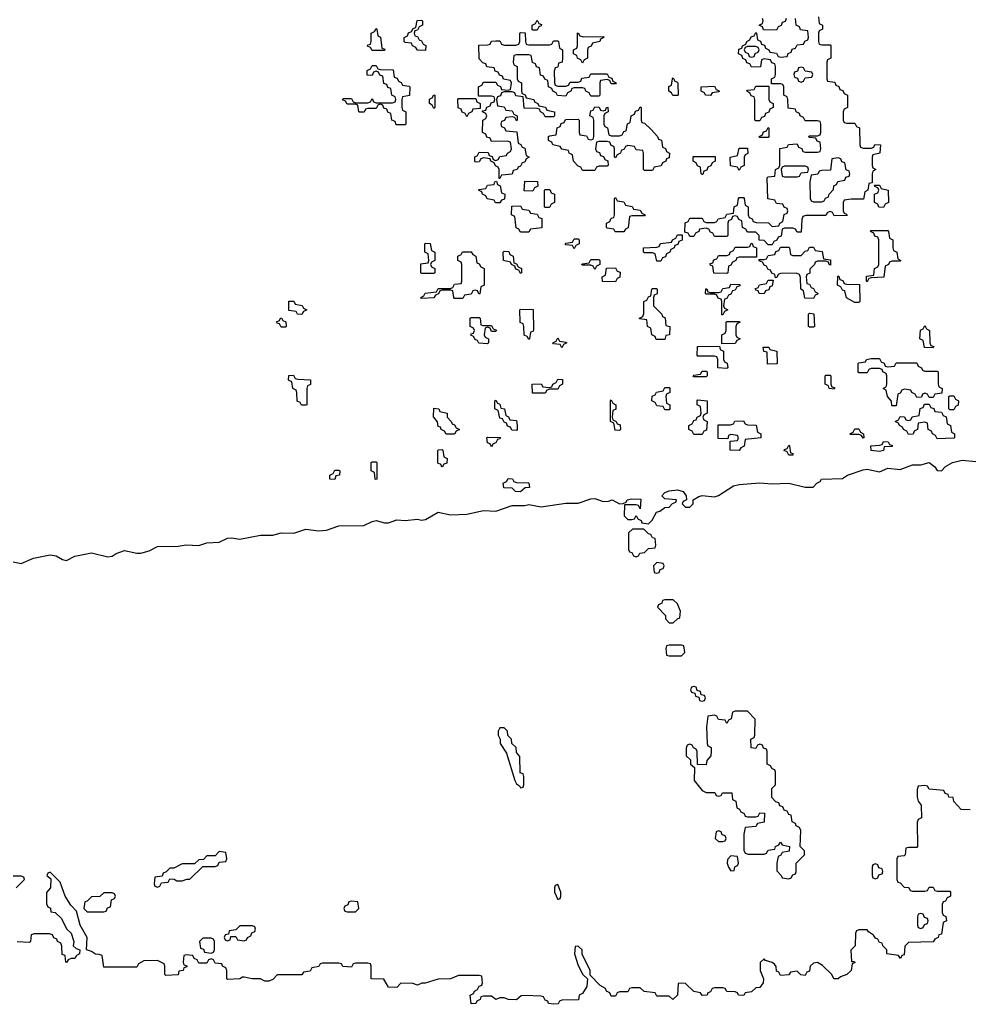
# Model space of a CAD drawing. Header units: inches. Extents: x 2710028 to 2964570, y 496606 to 722708.
# Tile 124 of 228: x 2831182 to 2835790, y 673226 to 677996. Entities that reach past the tile are written whole.
import ezdxf

# ---------------------------------------------------------------- set-up
doc = ezdxf.new("R2010")
doc.units = ezdxf.units.IN
doc.header["$MEASUREMENT"] = 0
doc.layers.add('C8637', color=7, linetype='Continuous')

msp = doc.modelspace()

# ---------------------------------------------------------------- linework, layer by layer
at = {"layer": 'C8637', "color": 6}
for points in [[(2835054, 678010), (2835058, 677978), (2835074, 677970), (2835074, 677950), (2835058, 677942), (2835054, 677930), (2835054, 677890), (2835058, 677878), (2835070, 677874), (2835110, 677874), (2835114, 677870), (2835114, 677810), (2835098, 677802), (2835094, 677790), (2835094, 677710), (2835098, 677698), (2835132.7, 677692.7), (2835138, 677678), (2835152.7, 677672.7), (2835158, 677658), (2835172.7, 677652.7), (2835178, 677638), (2835194, 677630), (2835194, 677570), (2835178, 677562), (2835174, 677550), (2835174, 677510), (2835178, 677498), (2835190, 677494), (2835230, 677494), (2835238, 677478), (2835252.7, 677472.7), (2835254, 677390), (2835258, 677378), (2835270, 677374), (2835310, 677374), (2835322, 677378), (2835328, 677392), (2835354, 677390), (2835352, 677350), (2835318, 677342), (2835314, 677330), (2835314, 677290), (2835318, 677278), (2835332, 677270), (2835318, 677262), (2835314, 677250), (2835314, 677206), (2835298, 677202), (2835294, 677170), (2835278, 677162), (2835272.7, 677127.3), (2835212.7, 677127.3), (2835178, 677122), (2835174, 677110), (2835174, 677070), (2835178, 677058), (2835190, 677054), (2835192.7, 677047.3), (2835130, 677046), (2835122, 677062), (2835110, 677066), (2835098, 677062), (2835090, 677048), (2834992.7, 677047.3), (2834978, 677042), (2834972.7, 677027.3), (2834970, 676966), (2834950, 676966), (2834942, 676982), (2834930, 676986), (2834890, 676986), (2834878, 676982), (2834872.7, 676947.3), (2834858, 676942), (2834852.7, 676927.3), (2834838, 676922), (2834830, 676906), (2834810, 676906), (2834790, 676926), (2834767.3, 676927.3), (2834766, 676950), (2834750, 676966), (2834710, 676966), (2834702, 676982), (2834686, 676990), (2834682, 677022), (2834667.3, 677027.3), (2834662, 677042), (2834650, 677046), (2834638, 677042), (2834632.7, 677027.3), (2834618, 677022), (2834614, 677010), (2834614, 676950), (2834610, 676946), (2834550, 676946), (2834542, 676962), (2834530, 676966), (2834522, 676982), (2834510, 676986), (2834478, 676982), (2834474, 676970), (2834458, 676962), (2834450, 676946), (2834430, 676946), (2834422, 676962), (2834406, 676966), (2834408.4, 677011.6), (2834422, 677018), (2834430, 677034), (2834490, 677034), (2834498, 677018), (2834510, 677014), (2834550, 677014), (2834562, 677018), (2834568.4, 677031.6), (2834602, 677038), (2834610, 677054), (2834642, 677058), (2834646, 677090), (2834662, 677098), (2834666, 677130), (2834670, 677134), (2834690, 677134), (2834694, 677130), (2834698, 677098), (2834714, 677090), (2834714, 677050), (2834718, 677038), (2834732, 677032), (2834738, 677018), (2834752.7, 677012.7), (2834811.6, 677011.6), (2834830, 676994), (2834862, 676998), (2834866, 677010), (2834882, 677018), (2834887.3, 677052.7), (2834902, 677058), (2834906, 677070), (2834902, 677082), (2834887.3, 677087.3), (2834882, 677102), (2834850, 677106), (2834842, 677122), (2834808.4, 677128.4), (2834806, 677230), (2834810, 677234), (2834842, 677238), (2834846, 677270), (2834862, 677278), (2834866, 677290), (2834867.3, 677372.7), (2834902, 677378), (2834908.4, 677391.6), (2834950, 677394), (2834958, 677378), (2834972.7, 677372.7), (2834978, 677358), (2834990, 677354), (2835050, 677354), (2835062, 677358), (2835066, 677370), (2835062, 677402), (2835047.3, 677407.3), (2835042, 677422), (2835010, 677426), (2835006, 677430), (2835010, 677434), (2835050, 677434), (2835062, 677438), (2835066, 677450), (2835066, 677490), (2835062, 677502), (2835050, 677506), (2834990, 677506), (2834982, 677522), (2834966, 677530), (2834962, 677542), (2834946, 677550), (2834942, 677562), (2834907.3, 677567.3), (2834906, 677610), (2834902, 677622), (2834886, 677630), (2834886, 677670), (2834882, 677682), (2834870, 677686), (2834826, 677686), (2834826, 677710), (2834842, 677718), (2834846, 677730), (2834846, 677770), (2834842, 677782), (2834827.3, 677787.3), (2834822, 677802), (2834790, 677806), (2834778, 677802), (2834772.7, 677767.3), (2834730, 677766), (2834722, 677782), (2834707.3, 677787.3), (2834702, 677802), (2834687.3, 677807.3), (2834682, 677822), (2834666, 677830), (2834667.3, 677852.7), (2834682, 677858), (2834686, 677870), (2834702, 677878), (2834706, 677890), (2834722, 677898), (2834727.3, 677912.7), (2834742, 677918), (2834750, 677934), (2834754, 677930), (2834758, 677898), (2834772.7, 677892.7), (2834778, 677878), (2834792, 677872), (2834798, 677858), (2834814, 677850), (2834818, 677838), (2834850, 677834), (2834858, 677818), (2834870, 677814), (2834902, 677818), (2834907.3, 677832.7), (2834922, 677838), (2834927.3, 677852.7), (2834942, 677858), (2834950, 677874), (2834982, 677878), (2834987.3, 677892.7), (2835002, 677898), (2835006, 677910), (2835002, 677942), (2834967.3, 677947.3), (2834962, 677962), (2834946, 677970), (2834942, 678002)], [(2834898, 678002), (2834892.7, 677987.3), (2834878, 677982), (2834872.7, 677967.3), (2834858, 677962), (2834850, 677946), (2834787.3, 677947.3), (2834782, 677962), (2834766, 677970), (2834782, 677978), (2834786, 677990), (2834782, 678002)], [(2831150, 675370.3), (2831190, 675361.5), (2831250, 675387.2), (2831330, 675403.1), (2831358.9, 675398.9), (2831390, 675380.3), (2831410, 675375.8), (2831450, 675397.1), (2831530, 675413), (2831610, 675393.4), (2831630, 675397.6), (2831650, 675410.3), (2831690, 675424.9), (2831750, 675411.6), (2831770, 675411.6), (2831810, 675423.1), (2831850, 675443.7), (2831950, 675445.7), (2831990, 675451.7), (2832050, 675448.9), (2832090, 675462.3), (2832150, 675465.3), (2832190, 675484.2), (2832210, 675486), (2832250, 675478.9), (2832350, 675498), (2832410, 675498.5), (2832450, 675510.3), (2832510.9, 675509.1), (2832570, 675527.6), (2832630, 675519.6), (2832670, 675523.6), (2832730, 675543.2), (2832850, 675546.3), (2832890, 675565.2), (2832910, 675569.1), (2832950, 675558.3), (2832970, 675558.3), (2833010, 675573.7), (2833050, 675570.3), (2833110, 675577), (2833130, 675572.2), (2833150, 675574), (2833210, 675610.4), (2833270, 675597.6), (2833350, 675600.9), (2833430, 675618.7), (2833490, 675615.3), (2833570, 675642.4), (2833630, 675642), (2833650, 675647), (2833710, 675636), (2833830, 675654), (2833890, 675654), (2833950, 675674.6), (2833970, 675676), (2834010, 675662), (2834036.5, 675663.5), (2834054, 675670), (2834090, 675651.3), (2834108, 675652), (2834122, 675658), (2834126, 675670), (2834150, 675674.8), (2834192.7, 675672.7), (2834190, 675626), (2834182, 675642), (2834170, 675646), (2834114, 675646), (2834112.7, 675592.7), (2834130, 675574), (2834150, 675574), (2834162, 675578), (2834170, 675594), (2834178, 675578), (2834194, 675570), (2834198, 675558), (2834230, 675554), (2834248.4, 675571.6), (2834269.5, 675610.5), (2834285.2, 675614.8), (2834310, 675632), (2834330, 675634), (2834347.3, 675652.7), (2834362, 675658), (2834366, 675670), (2834310, 675674), (2834294, 675690), (2834310, 675706), (2834330, 675713.4), (2834370, 675718), (2834398.8, 675710), (2834412, 675690), (2834414, 675670), (2834398, 675662), (2834394, 675650), (2834410, 675634), (2834430, 675634), (2834446, 675650), (2834446, 675670), (2834474.6, 675685.4), (2834490, 675691), (2834550, 675684.7), (2834569.2, 675690.8), (2834642.9, 675737.1), (2834670, 675743.7), (2834770, 675752.2), (2834827.3, 675747.3), (2834910, 675750.4), (2834990, 675730.8), (2835028.4, 675731.6), (2835046, 675750), (2835062, 675758), (2835068.7, 675770), (2835170, 675774), (2835194, 675790), (2835270, 675815.3), (2835290, 675818.7), (2835350, 675806), (2835390, 675823), (2835450, 675817.1), (2835510, 675839.3), (2835550, 675839.1), (2835590, 675850.4), (2835618.8, 675830), (2835630, 675811.3), (2835650, 675810.8), (2835670, 675830.7), (2835704, 675850), (2835750, 675862), (2835816.3, 675856.3)], [(2835790, 674168), (2835746, 674170), (2835710, 674208), (2835707.3, 674227.3), (2835686, 674230), (2835682, 674242), (2835667.3, 674247.3), (2835662, 674262), (2835590, 674268), (2835582, 674282), (2835570, 674286), (2835538, 674282), (2835532.7, 674267.3), (2835532, 674230), (2835538, 674210), (2835551.3, 674190), (2835554, 674130), (2835538, 674122), (2835532.7, 674107.3), (2835534, 673990), (2835530, 673986), (2835490, 673986), (2835478, 673982), (2835474, 673950), (2835470, 673946), (2835438, 673942), (2835434, 673930), (2835434, 673830), (2835438, 673818), (2835450, 673814), (2835470, 673794), (2835491.6, 673791.6), (2835498, 673778), (2835510, 673774), (2835570, 673774), (2835582, 673778), (2835590, 673794), (2835610, 673794), (2835618, 673778), (2835630, 673774), (2835690, 673774), (2835694, 673770), (2835694, 673750), (2835678, 673742), (2835670, 673726), (2835658, 673722), (2835654, 673710), (2835654, 673670), (2835658, 673658), (2835671.3, 673651.3), (2835674, 673630), (2835658, 673622), (2835650, 673566), (2835638, 673562), (2835634, 673550), (2835618, 673542), (2835610, 673528), (2835490, 673526), (2835472, 673508), (2835470, 673466), (2835458, 673462), (2835451.3, 673448.7), (2835442, 673462), (2835386, 673470), (2835386, 673490), (2835366, 673510), (2835362, 673522), (2835350, 673526), (2835342, 673542), (2835330, 673546), (2835320.4, 673560.4), (2835296.4, 673576.4), (2835290, 673586), (2835250, 673586), (2835238, 673582), (2835234, 673570), (2835231.3, 673510), (2835211.6, 673488.4), (2835214, 673434), (2835226, 673434), (2835231.6, 673428.4), (2835218, 673422), (2835212, 673390), (2835192, 673370), (2835161, 673359), (2835150, 673349), (2835129, 673349), (2835118, 673370), (2835074, 673414), (2835050, 673428), (2835030, 673426), (2835014, 673410), (2835010, 673386), (2834998, 673382), (2834990, 673366), (2834968.4, 673368.4), (2834950, 673386), (2834918, 673382), (2834910, 673368), (2834870, 673366), (2834862, 673382), (2834850, 673386), (2834848.7, 673408.7), (2834840.4, 673420.4), (2834829, 673429), (2834798, 673438), (2834790, 673446), (2834771.6, 673428.4), (2834770.9, 673409.1), (2834770.8, 673390), (2834786.8, 673350), (2834786, 673330), (2834770, 673308), (2834750, 673306), (2834730, 673286), (2834698, 673282), (2834691.6, 673268.4), (2834666, 673270), (2834662, 673282), (2834650, 673286), (2834610, 673288), (2834602, 673302), (2834590, 673306), (2834550, 673306), (2834538, 673302), (2834530, 673286), (2834518, 673282), (2834514, 673270), (2834490, 673268), (2834482, 673282), (2834450, 673288), (2834410, 673326), (2834390, 673328), (2834374, 673326), (2834371.3, 673270), (2834348.7, 673248.7), (2834330, 673266), (2834270, 673266), (2834262, 673282), (2834208.4, 673288.4), (2834190, 673306), (2834150, 673306), (2834138, 673302), (2834130, 673286), (2834090, 673286), (2834078, 673282), (2834070, 673266), (2834050, 673266), (2834042, 673282), (2834026, 673290), (2834022, 673302), (2833996.4, 673316.4), (2833947.3, 673367.3), (2833948, 673390), (2833908.4, 673468.4), (2833908, 673490), (2833890, 673508), (2833874, 673506), (2833872, 673470), (2833890, 673414), (2833912, 673370), (2833934, 673350), (2833931.6, 673311.6), (2833910, 673278), (2833894, 673270), (2833891.6, 673248.4), (2833810, 673246), (2833798, 673242), (2833791.6, 673228.4), (2833770, 673226), (2833746, 673230), (2833742, 673242), (2833730, 673246), (2833722, 673262), (2833710, 673266), (2833630, 673268), (2833612.7, 673267.3), (2833590, 673248), (2833551.3, 673248.7), (2833530, 673258), (2833510, 673258), (2833490, 673248.7), (2833470, 673266), (2833430, 673266), (2833418, 673262), (2833414, 673250), (2833398, 673242), (2833394, 673230), (2833370, 673228.7), (2833366, 673270), (2833382, 673278), (2833386, 673290), (2833402, 673298), (2833410, 673314), (2833422, 673318), (2833426, 673330), (2833422, 673362), (2833410, 673366), (2833310, 673366), (2833271.1, 673348.9), (2833210, 673348), (2833148, 673328), (2833132, 673328), (2833110, 673318), (2833087.3, 673327.3), (2833030, 673328), (2833010, 673308), (2832970, 673308.7), (2832947.3, 673347.3), (2832886, 673350), (2832886, 673410), (2832882, 673422), (2832870, 673426), (2832810, 673426), (2832798, 673422), (2832790, 673406), (2832748.4, 673408.4), (2832742, 673422), (2832730, 673426), (2832650, 673426), (2832638, 673422), (2832631.6, 673408.4), (2832598, 673402), (2832590, 673386), (2832558, 673382), (2832550, 673368), (2832430, 673368), (2832410, 673346), (2832390, 673338), (2832370, 673338), (2832348.9, 673348.9), (2832309.3, 673349.3), (2832270, 673358), (2832262, 673358), (2832250, 673349), (2832190, 673346), (2832186, 673350), (2832186, 673390), (2832182, 673402), (2832166, 673410), (2832162, 673422), (2832130, 673426), (2832122, 673442), (2832110, 673446), (2832098, 673442), (2832090, 673426), (2832050, 673426), (2832042, 673442), (2832027.3, 673447.3), (2832022, 673462), (2831990, 673466), (2831978, 673462), (2831974, 673430), (2831978, 673418), (2831992.7, 673412.7), (2831992, 673408), (2831978, 673402), (2831974, 673390), (2831954, 673386), (2831950, 673368), (2831890, 673366), (2831886, 673370), (2831886, 673410), (2831882, 673422), (2831850, 673438), (2831783.6, 673436.4), (2831758, 673422), (2831750, 673406), (2831590, 673406), (2831582, 673462), (2831568, 673468), (2831550, 673468.7), (2831530, 673482), (2831506, 673490), (2831509, 673550), (2831475.3, 673610), (2831458, 673678), (2831430, 673706), (2831402, 673750), (2831378, 673818), (2831330, 673866), (2831318, 673862), (2831314, 673850), (2831334, 673834), (2831332, 673790), (2831312.7, 673767.3), (2831312.7, 673712.7), (2831318, 673698), (2831331.6, 673691.6), (2831334, 673674), (2831354, 673670), (2831383.6, 673643.6), (2831411.3, 673590), (2831432, 673570), (2831444.7, 673530), (2831442, 673510), (2831456, 673496), (2831474, 673490), (2831472, 673470), (2831458, 673462), (2831450, 673448.7), (2831432, 673448), (2831418, 673442), (2831410, 673428), (2831406, 673430), (2831402, 673462), (2831388, 673468), (2831387.3, 673507.3), (2831382, 673522), (2831366, 673530), (2831362, 673542), (2831348, 673548), (2831342, 673562), (2831327.3, 673567.3), (2831252.7, 673567.3), (2831238, 673562), (2831234, 673530), (2831230, 673526), (2831170, 673528)], [(2831166, 673790), (2831206, 673830), (2831202, 673842), (2831190, 673846), (2831150, 673846)]]:
    msp.add_lwpolyline(points, dxfattribs=at)
for points in [[(2833150, 677846), (2833110, 677848), (2833102, 677862), (2833086, 677870), (2833082, 677882), (2833050, 677886), (2833046, 677890), (2833046, 677910), (2833062, 677918), (2833067.3, 677932.7), (2833082, 677938), (2833090, 677954), (2833102, 677958), (2833108.4, 677991.6), (2833130, 677994), (2833134, 677990), (2833134, 677970), (2833118, 677962), (2833110, 677946), (2833098, 677942), (2833094, 677930), (2833098, 677918), (2833110, 677914), (2833118, 677898), (2833130, 677894), (2833138, 677878), (2833151.6, 677871.6)], [(2833670, 677946), (2833666, 677950), (2833666, 677970), (2833682, 677978), (2833690, 677994), (2833698, 677978), (2833712, 677972), (2833710, 677966), (2833698, 677962), (2833690, 677946)], [(2832890, 677846), (2832882, 677862), (2832868.4, 677868.4), (2832870, 677874), (2832882, 677878), (2832886, 677890), (2832886, 677930), (2832902, 677938), (2832910, 677954), (2832914, 677950), (2832918, 677918), (2832931.6, 677911.6), (2832938, 677858), (2832952.7, 677852.7), (2832950, 677846)], [(2833650, 677874), (2833750, 677874), (2833762, 677878), (2833770, 677894), (2833790, 677894), (2833794, 677890), (2833798, 677858), (2833814, 677850), (2833814, 677810), (2833812, 677790), (2833794, 677786), (2833790, 677766), (2833778, 677762), (2833772.7, 677747.3), (2833774, 677690), (2833778, 677678), (2833790, 677674), (2833830, 677674), (2833842, 677678), (2833850, 677694), (2833890, 677694), (2833902, 677698), (2833907.3, 677712.7), (2833942, 677718), (2833950, 677734), (2834030, 677734), (2834038, 677718), (2834052.7, 677712.7), (2834058, 677698), (2834074, 677690), (2834070, 677686), (2834050, 677686), (2834042, 677702), (2834030, 677706), (2833998, 677702), (2833994, 677690), (2833994, 677630), (2833990, 677626), (2833950, 677626), (2833942, 677642), (2833926, 677650), (2833922, 677662), (2833910, 677666), (2833870, 677666), (2833858, 677662), (2833854, 677650), (2833838, 677642), (2833830, 677626), (2833788.4, 677628.4), (2833782, 677642), (2833766, 677650), (2833762, 677662), (2833746, 677670), (2833742, 677702), (2833727.3, 677707.3), (2833722, 677722), (2833707.3, 677727.3), (2833702, 677762), (2833687.3, 677767.3), (2833682, 677782), (2833668.4, 677788.4), (2833662, 677822), (2833650, 677826), (2833590, 677826), (2833578, 677822), (2833574, 677790), (2833578, 677778), (2833594, 677770), (2833594, 677710), (2833598, 677698), (2833614, 677690), (2833614, 677650), (2833618, 677638), (2833632.7, 677632.7), (2833638, 677618), (2833674, 677610), (2833678, 677598), (2833694, 677590), (2833698, 677578), (2833731.6, 677571.6), (2833738, 677558), (2833774, 677550), (2833774, 677530), (2833770, 677526), (2833730, 677526), (2833722, 677542), (2833706, 677550), (2833702, 677562), (2833690, 677566), (2833627.3, 677567.3), (2833622, 677622), (2833587.3, 677627.3), (2833582, 677642), (2833570, 677646), (2833530, 677646), (2833518, 677642), (2833512.7, 677627.3), (2833498, 677622), (2833494, 677610), (2833498, 677578), (2833530, 677574), (2833538, 677558), (2833570, 677554), (2833578, 677538), (2833594, 677530), (2833594, 677510), (2833590, 677506), (2833582, 677522), (2833570, 677526), (2833538, 677522), (2833532.7, 677507.3), (2833518, 677502), (2833514, 677490), (2833518, 677478), (2833532.7, 677472.7), (2833538, 677458), (2833592.7, 677452.7), (2833598, 677398), (2833612, 677392), (2833618, 677378), (2833630, 677374), (2833638, 677338), (2833652, 677330), (2833638, 677322), (2833630, 677306), (2833618, 677302), (2833610, 677286), (2833598, 677282), (2833594, 677270), (2833574, 677266), (2833570, 677248), (2833518, 677242), (2833510, 677226), (2833506, 677226), (2833506, 677270), (2833502, 677282), (2833488, 677288), (2833482, 677302), (2833466, 677310), (2833462, 677322), (2833430, 677326), (2833418, 677322), (2833410, 677308), (2833390, 677306), (2833388, 677310), (2833388.7, 677331.3), (2833402, 677338), (2833410, 677354), (2833452.7, 677352.7), (2833458, 677338), (2833472.7, 677332.7), (2833478, 677318), (2833490, 677314), (2833502, 677318), (2833510, 677334), (2833542, 677338), (2833546, 677350), (2833562, 677358), (2833566, 677370), (2833562, 677402), (2833547.3, 677407.3), (2833470, 677406), (2833462, 677422), (2833447.3, 677427.3), (2833442, 677442), (2833426, 677450), (2833428, 677510), (2833442, 677518), (2833446, 677530), (2833442, 677542), (2833426, 677550), (2833426, 677554), (2833442, 677558), (2833447.3, 677572.7), (2833462, 677578), (2833467.3, 677592.7), (2833482, 677598), (2833486, 677610), (2833482, 677622), (2833470, 677626), (2833406, 677626), (2833406, 677670), (2833422, 677678), (2833430, 677694), (2833490, 677694), (2833498, 677678), (2833512.7, 677672.7), (2833518, 677658), (2833550, 677654), (2833562, 677658), (2833566, 677690), (2833562, 677702), (2833527.3, 677707.3), (2833522, 677722), (2833507.3, 677727.3), (2833502, 677742), (2833487.3, 677747.3), (2833482, 677762), (2833447.3, 677767.3), (2833442, 677782), (2833427.3, 677787.3), (2833410, 677806), (2833407.3, 677872.7), (2833450, 677874), (2833462, 677878), (2833468.4, 677891.6), (2833490, 677894), (2833510, 677894), (2833518, 677878), (2833532.7, 677872.7), (2833587.3, 677872.7), (2833602, 677878), (2833606, 677890), (2833606, 677930), (2833610, 677934), (2833632.7, 677932.7), (2833634, 677890), (2833638, 677878)], [(2833912.7, 677912.7), (2834010, 677914), (2834014, 677910), (2833998, 677902), (2833994, 677890), (2833958, 677882), (2833952, 677868), (2833938, 677862), (2833934, 677850), (2833934, 677810), (2833918, 677802), (2833910, 677786), (2833902, 677802), (2833886, 677810), (2833882, 677822), (2833866, 677830), (2833866, 677850), (2833882, 677858), (2833886, 677870), (2833886, 677930), (2833890, 677932), (2833898, 677918)], [(2834750, 677866), (2834710, 677866), (2834698, 677862), (2834694, 677850), (2834698, 677838), (2834712.7, 677832.7), (2834718, 677818), (2834730, 677814), (2834742, 677818), (2834747.3, 677832.7), (2834762, 677838), (2834766, 677850), (2834762, 677862)], [(2833050, 677486), (2833007.3, 677487.3), (2833002, 677502), (2832986, 677510), (2832982, 677542), (2832967.3, 677547.3), (2832962, 677562), (2832947.3, 677567.3), (2832942, 677582), (2832930, 677586), (2832918, 677582), (2832910, 677566), (2832870, 677566), (2832858, 677562), (2832851.6, 677548.4), (2832830, 677548), (2832826, 677550), (2832822, 677582), (2832810, 677586), (2832770, 677586), (2832762, 677602), (2832747.3, 677607.3), (2832750, 677614), (2832790, 677614), (2832798, 677598), (2832810, 677594), (2832870, 677594), (2832882, 677598), (2832890, 677614), (2832898, 677598), (2832910, 677594), (2832990, 677594), (2833002, 677598), (2833006, 677610), (2833002, 677622), (2832986, 677630), (2832982, 677662), (2832967.3, 677667.3), (2832962, 677682), (2832947.3, 677687.3), (2832942, 677722), (2832927.3, 677727.3), (2832922, 677742), (2832910, 677746), (2832898, 677742), (2832890, 677726), (2832867.3, 677727.3), (2832866, 677750), (2832882, 677758), (2832890, 677774), (2832910, 677774), (2832918, 677758), (2832930, 677754), (2832992.7, 677752.7), (2832998, 677718), (2833012.7, 677712.7), (2833018, 677698), (2833032, 677692), (2833038, 677678), (2833070, 677674), (2833074, 677670), (2833071.6, 677628.4), (2833038, 677622), (2833034, 677610), (2833034, 677570), (2833038, 677558), (2833054, 677550), (2833054, 677490)], [(2834970, 677766), (2834958, 677762), (2834952.7, 677747.3), (2834938, 677742), (2834934, 677730), (2834938, 677718), (2834952.7, 677712.7), (2834958, 677698), (2834970, 677694), (2834982, 677698), (2834990, 677714), (2835022, 677718), (2835026, 677730), (2835022, 677742), (2834990, 677746), (2834982, 677762)], [(2834370, 677628), (2834348.4, 677628.4), (2834342, 677642), (2834328, 677650), (2834328.4, 677671.6), (2834342, 677678), (2834346, 677710), (2834350, 677714), (2834358, 677698), (2834370, 677694), (2834372.7, 677687.3), (2834374, 677630)], [(2834530, 677628), (2834506, 677630), (2834502, 677642), (2834486, 677650), (2834486, 677670), (2834550, 677674), (2834558, 677658), (2834574, 677650), (2834570, 677646), (2834538, 677642)], [(2834750, 677506), (2834746, 677510), (2834746, 677610), (2834742, 677622), (2834727.3, 677627.3), (2834722, 677642), (2834706, 677650), (2834710, 677654), (2834742, 677658), (2834750, 677674), (2834814, 677674), (2834814, 677610), (2834818, 677598), (2834834, 677590), (2834834, 677570), (2834818, 677562), (2834812.7, 677547.3), (2834798, 677542), (2834792.7, 677527.3), (2834778, 677522), (2834770, 677506)], [(2833190, 677566), (2833182, 677582), (2833168, 677590), (2833168.4, 677611.6), (2833182, 677618), (2833190, 677632), (2833194, 677630), (2833194, 677570)], [(2833350, 677526), (2833342, 677542), (2833327.3, 677547.3), (2833322, 677562), (2833308.4, 677568.4), (2833306, 677610), (2833310, 677614), (2833394, 677614), (2833398, 677598), (2833414, 677590), (2833414, 677566), (2833378, 677562), (2833374, 677550), (2833358, 677542)], [(2834210, 677266), (2834206, 677270), (2834206, 677350), (2834202, 677362), (2834170, 677366), (2834162, 677382), (2834130, 677386), (2834118, 677382), (2834112, 677368), (2834098, 677362), (2834094, 677350), (2834078, 677342), (2834070, 677326), (2834066, 677330), (2834066, 677370), (2834062, 677382), (2834050, 677386), (2834042, 677402), (2834030, 677406), (2833990, 677406), (2833978, 677402), (2833974, 677370), (2833978, 677358), (2833992, 677352), (2833998, 677338), (2834012.7, 677332.7), (2834018, 677318), (2834032.7, 677312.7), (2834034, 677290), (2834030, 677286), (2833990, 677286), (2833978, 677282), (2833970, 677266), (2833910, 677266), (2833902, 677282), (2833890, 677286), (2833866, 677310), (2833862, 677342), (2833846, 677350), (2833842, 677362), (2833810, 677368), (2833802, 677382), (2833766, 677390), (2833762, 677402), (2833746, 677410), (2833746, 677430), (2833750, 677434), (2833782, 677438), (2833787.3, 677472.7), (2833802, 677478), (2833807.3, 677492.7), (2833822, 677498), (2833827.3, 677512.7), (2833890, 677514), (2833894, 677510), (2833894, 677450), (2833898, 677438), (2833930, 677434), (2833938, 677418), (2833950, 677414), (2833962, 677418), (2833966, 677430), (2833966, 677510), (2833962, 677522), (2833946, 677530), (2833950, 677554), (2833962, 677558), (2833970, 677574), (2833991.6, 677571.6), (2833998, 677558), (2834010, 677554), (2834022, 677558), (2834026, 677570), (2834032.7, 677572.7), (2834034, 677550), (2834018, 677542), (2834014, 677530), (2834014, 677490), (2834018, 677478), (2834031.6, 677471.6), (2834038, 677438), (2834050, 677434), (2834090, 677434), (2834102, 677438), (2834110, 677454), (2834122, 677458), (2834128.4, 677491.6), (2834142, 677498), (2834146, 677530), (2834162, 677538), (2834167.3, 677552.7), (2834182, 677558), (2834190, 677574), (2834194, 677570), (2834194, 677510), (2834198, 677498), (2834210, 677494), (2834243.6, 677463.6), (2834274, 677430), (2834278, 677418), (2834292.7, 677412.7), (2834298, 677378), (2834312.7, 677372.7), (2834318, 677358), (2834332, 677350), (2834330, 677326), (2834318, 677322), (2834314, 677310), (2834298, 677302), (2834291.6, 677288.4), (2834258, 677282), (2834250, 677266)], [(2834770, 677426), (2834766, 677430), (2834782, 677438), (2834787.3, 677452.7), (2834802, 677458), (2834810, 677474), (2834814, 677470), (2834814, 677430), (2834810, 677426)], [(2834670, 677266), (2834662, 677282), (2834627.3, 677287.3), (2834626, 677330), (2834662, 677338), (2834670, 677374), (2834710, 677374), (2834711.6, 677348.4), (2834698, 677342), (2834694, 677330), (2834694, 677290), (2834678, 677282)], [(2834490, 677246), (2834486, 677250), (2834482, 677282), (2834467.3, 677287.3), (2834462, 677302), (2834446, 677310), (2834447.3, 677332.7), (2834552.7, 677332.7), (2834554, 677310), (2834538, 677302), (2834532.7, 677287.3), (2834518, 677282), (2834512.7, 677267.3), (2834498, 677262), (2834494, 677246)], [(2835150, 677326), (2835118, 677322), (2835112.7, 677267.3), (2835070, 677266), (2835058, 677262), (2835051.6, 677248.4), (2835018, 677242), (2835012, 677210), (2835014, 677130), (2835018, 677118), (2835030, 677114), (2835070, 677114), (2835082, 677118), (2835088, 677132), (2835102, 677138), (2835106, 677150), (2835127.3, 677172.7), (2835128.4, 677191.6), (2835142, 677198), (2835147.3, 677212.7), (2835182, 677218), (2835187.3, 677232.7), (2835202, 677238), (2835206, 677250), (2835202, 677262), (2835188, 677268), (2835182, 677302), (2835168, 677308), (2835162, 677322)], [(2834990, 677286), (2834890, 677286), (2834878, 677282), (2834874, 677270), (2834878, 677238), (2834890, 677234), (2834950, 677234), (2834962, 677238), (2834970, 677254), (2835002, 677258), (2835006, 677270), (2835002, 677282)], [(2833510, 677108), (2833488.4, 677108.4), (2833482, 677122), (2833448.4, 677128.4), (2833442, 677142), (2833426, 677150), (2833422, 677162), (2833406, 677170), (2833410, 677174), (2833442, 677178), (2833450, 677194), (2833482, 677198), (2833486, 677210), (2833494, 677214), (2833498, 677198), (2833511.6, 677191.6), (2833518, 677158), (2833534, 677150), (2833532.7, 677127.3), (2833518, 677122)], [(2833670, 677166), (2833627.3, 677167.3), (2833630, 677214), (2833692.7, 677212.7), (2833694, 677190), (2833678, 677182)], [(2833730, 677086), (2833726, 677090), (2833726, 677170), (2833730, 677174), (2833752.7, 677172.7), (2833758, 677158), (2833774, 677150), (2833774, 677110), (2833758, 677102), (2833750, 677086)], [(2835370, 677086), (2835347.3, 677087.3), (2835342, 677102), (2835326, 677110), (2835326, 677150), (2835342, 677158), (2835346, 677170), (2835342, 677182), (2835327.3, 677187.3), (2835326, 677194), (2835350, 677194), (2835358, 677178), (2835392, 677170), (2835394, 677110), (2835378, 677102)], [(2834110, 676968), (2834068.4, 676968.4), (2834062, 676982), (2834030, 676986), (2834026, 676990), (2834026, 677010), (2834042, 677018), (2834050, 677034), (2834062, 677038), (2834066, 677050), (2834066, 677130), (2834070, 677134), (2834078, 677118), (2834110, 677114), (2834118, 677098), (2834151.6, 677091.6), (2834158, 677078), (2834190, 677074), (2834198, 677058), (2834214, 677050), (2834210, 677046), (2834150, 677046), (2834138, 677042), (2834131.6, 676988.4), (2834118, 676982)], [(2833610, 676966), (2833602, 676982), (2833588.4, 676988.4), (2833582, 677042), (2833566, 677050), (2833567.3, 677092.7), (2833610, 677094), (2833618, 677078), (2833650, 677074), (2833658, 677058), (2833690, 677054), (2833698, 677038), (2833712.7, 677032.7), (2833712.7, 676987.3), (2833658, 676982), (2833650, 676966)], [(2835290, 676726), (2835286, 676730), (2835287.3, 676752.7), (2835322, 676758), (2835326, 676790), (2835342, 676798), (2835346, 676810), (2835346, 676930), (2835342, 676942), (2835327.3, 676947.3), (2835322, 676962), (2835306, 676970), (2835310, 676974), (2835390, 676974), (2835394, 676970), (2835398, 676938), (2835414, 676930), (2835414, 676890), (2835418, 676878), (2835434, 676870), (2835438, 676838), (2835454, 676830), (2835450, 676826), (2835410, 676826), (2835398, 676822), (2835394, 676810), (2835378, 676802), (2835371.6, 676748.4), (2835310, 676746), (2835298, 676742)], [(2833130, 676766), (2833126, 676770), (2833127.3, 676812.7), (2833162, 676818), (2833166, 676830), (2833162, 676862), (2833146, 676870), (2833146, 676910), (2833150, 676914), (2833172, 676912), (2833178, 676878), (2833194, 676870), (2833194, 676830), (2833178, 676822), (2833174, 676810), (2833178, 676798), (2833194, 676790), (2833194, 676770), (2833190, 676766)], [(2833870, 676886), (2833862, 676902), (2833830, 676906), (2833826, 676910), (2833830, 676914), (2833862, 676918), (2833870, 676934), (2833890, 676934), (2833894, 676930), (2833894, 676910), (2833878, 676902)], [(2834270, 676826), (2834262, 676862), (2834250, 676866), (2834210, 676866), (2834206, 676870), (2834206, 676890), (2834270, 676894), (2834282, 676898), (2834288.4, 676911.6), (2834342, 676918), (2834346, 676930), (2834362, 676938), (2834370, 676954), (2834394, 676954), (2834392.7, 676927.3), (2834378, 676922), (2834372.7, 676907.3), (2834358, 676902), (2834354, 676890), (2834338, 676882), (2834334, 676870), (2834318, 676862), (2834312.7, 676847.3), (2834298, 676842), (2834290, 676826)], [(2834610, 676766), (2834547.3, 676767.3), (2834542, 676802), (2834530, 676806), (2834527.3, 676812.7), (2834542, 676818), (2834547.3, 676832.7), (2834562, 676838), (2834570, 676854), (2834610, 676854), (2834622, 676858), (2834626, 676870), (2834642, 676878), (2834650, 676894), (2834710, 676894), (2834722, 676898), (2834726, 676910), (2834732.7, 676912.7), (2834738, 676898), (2834754, 676890), (2834754, 676846), (2834670, 676846), (2834658, 676842), (2834654, 676830), (2834638, 676822), (2834630, 676806), (2834618, 676802), (2834614, 676770)], [(2833407.3, 676667.3), (2833402, 676682), (2833390, 676686), (2833378, 676682), (2833370, 676666), (2833338, 676662), (2833330, 676646), (2833290, 676646), (2833286, 676650), (2833282, 676682), (2833270, 676686), (2833230, 676686), (2833218, 676682), (2833212.7, 676667.3), (2833198, 676662), (2833190, 676648), (2833130, 676646), (2833126, 676650), (2833142, 676658), (2833148.4, 676671.6), (2833202, 676678), (2833210, 676694), (2833270, 676694), (2833282, 676698), (2833290, 676714), (2833322, 676718), (2833326, 676730), (2833326, 676810), (2833322, 676822), (2833306, 676830), (2833306, 676850), (2833322, 676858), (2833328.9, 676871.1), (2833370, 676872), (2833378, 676858), (2833394, 676850), (2833398, 676818), (2833410, 676814), (2833418, 676798), (2833434, 676790), (2833434, 676710), (2833418, 676702), (2833412.7, 676667.3)], [(2833610, 676766), (2833602, 676782), (2833587.3, 676787.3), (2833582, 676802), (2833566, 676810), (2833562, 676822), (2833528, 676830), (2833526, 676870), (2833530, 676874), (2833552.7, 676872.7), (2833558, 676858), (2833574, 676850), (2833578, 676818), (2833590, 676814), (2833598, 676798), (2833614, 676790), (2833614, 676770)], [(2835112.7, 676807.3), (2835106, 676810), (2835102, 676822), (2835090, 676826), (2835050, 676826), (2835038, 676822), (2835034, 676810), (2835012.7, 676787.3), (2835011.6, 676768.4), (2834998, 676762), (2834994, 676750), (2834998, 676718), (2835010, 676714), (2835018, 676698), (2835030, 676694), (2835038, 676678), (2835051.6, 676671.6), (2835050, 676666), (2835038, 676662), (2835030, 676646), (2834987.3, 676647.3), (2834982, 676682), (2834968, 676690), (2834967.3, 676747.3), (2834962, 676762), (2834947.3, 676767.3), (2834870, 676766), (2834858, 676762), (2834852.7, 676747.3), (2834846, 676746), (2834842, 676762), (2834827.3, 676767.3), (2834822, 676782), (2834810, 676786), (2834802, 676802), (2834790, 676806), (2834782, 676822), (2834767.3, 676827.3), (2834766, 676834), (2834790, 676834), (2834802, 676838), (2834810, 676854), (2834842, 676858), (2834847.3, 676872.7), (2834862, 676878), (2834870, 676894), (2834910, 676894), (2834914, 676890), (2834918, 676858), (2834930, 676854), (2834970, 676854), (2834990, 676874), (2835002, 676878), (2835010, 676894), (2835030, 676894), (2835038, 676878), (2835072.7, 676872.7), (2835078, 676838), (2835112.7, 676832.7)], [(2833970, 676786), (2833962, 676802), (2833950, 676806), (2833910, 676806), (2833906, 676810), (2833910, 676814), (2833942, 676818), (2833950, 676834), (2833990, 676834), (2833994, 676830), (2833994, 676810), (2833978, 676802)], [(2834070, 676726), (2834007.3, 676727.3), (2834006, 676750), (2834022, 676758), (2834027.3, 676792.7), (2834070, 676794), (2834078, 676778), (2834092.7, 676772.7), (2834091.6, 676748.4), (2834078, 676742)], [(2834790, 676668.7), (2834766, 676670), (2834762, 676682), (2834750, 676686), (2834747.3, 676692.7), (2834762, 676698), (2834768.4, 676711.6), (2834802, 676718), (2834810, 676734), (2834834, 676734), (2834830, 676706), (2834818, 676702), (2834812.7, 676687.3), (2834798, 676682)], [(2835230, 676626), (2835189.2, 676649.2), (2835182, 676682), (2835170, 676686), (2835162, 676702), (2835146, 676710), (2835147.3, 676752.7), (2835152.7, 676752.7), (2835158, 676738), (2835172.7, 676732.7), (2835178, 676718), (2835190, 676714), (2835252.7, 676712.7), (2835254, 676630), (2835250, 676626)], [(2834310, 676446), (2834267.3, 676447.3), (2834262, 676462), (2834246, 676470), (2834242, 676502), (2834226, 676510), (2834222, 676542), (2834186, 676546), (2834186, 676550), (2834202, 676558), (2834207.3, 676572.7), (2834208, 676630), (2834222, 676638), (2834230, 676654), (2834242, 676658), (2834246, 676690), (2834250, 676694), (2834270, 676694), (2834272, 676690), (2834271.6, 676668.4), (2834258, 676662), (2834254, 676650), (2834254, 676610), (2834294, 676570), (2834298, 676558), (2834311.6, 676551.6), (2834314, 676514), (2834334, 676510), (2834332, 676470), (2834314, 676466)], [(2834586, 676566), (2834586, 676630), (2834582, 676642), (2834567.3, 676647.3), (2834562, 676662), (2834550, 676666), (2834510, 676666), (2834506, 676670), (2834507.3, 676692.7), (2834512.7, 676692.7), (2834518, 676678), (2834530, 676674), (2834570, 676674), (2834582, 676678), (2834590, 676694), (2834622, 676698), (2834630, 676714), (2834672.7, 676712.7), (2834672.7, 676707.3), (2834658, 676702), (2834650, 676686), (2834638, 676682), (2834630, 676666), (2834618, 676662), (2834610, 676646), (2834598, 676642), (2834594, 676610), (2834598, 676598), (2834614, 676590), (2834598, 676582), (2834590, 676566)], [(2832550, 676568), (2832528.7, 676568.7), (2832522, 676582), (2832487.3, 676587.3), (2832487.3, 676632.7), (2832511.6, 676631.6), (2832518, 676618), (2832551.6, 676611.6), (2832558, 676598), (2832574, 676590), (2832558, 676582)], [(2833650, 676446), (2833642, 676462), (2833627.3, 676467.3), (2833626, 676510), (2833622, 676522), (2833608.4, 676528.4), (2833606, 676590), (2833610, 676594), (2833671.6, 676591.6), (2833672.7, 676492.7), (2833670, 676486), (2833658, 676482), (2833654, 676450)], [(2832450, 676506), (2832442, 676522), (2832430, 676526), (2832427.3, 676532.7), (2832442, 676538), (2832446, 676550), (2832452, 676552), (2832458, 676538), (2832471.6, 676531.6), (2832474, 676510), (2832470, 676506)], [(2833430, 676514), (2833470, 676514), (2833478, 676498), (2833492.7, 676492.7), (2833490, 676486), (2833470, 676486), (2833462, 676502), (2833450, 676506), (2833438, 676502), (2833434, 676470), (2833438, 676458), (2833454, 676450), (2833454, 676430), (2833450, 676426), (2833408.4, 676428.4), (2833402, 676442), (2833390, 676446), (2833382, 676462), (2833368.4, 676468.4), (2833370, 676474), (2833382, 676478), (2833386, 676490), (2833382, 676502), (2833366, 676510), (2833366, 676550), (2833370, 676554), (2833410, 676554), (2833414, 676550), (2833418, 676518)], [(2834586, 676426), (2834586, 676470), (2834602, 676478), (2834606, 676490), (2834606, 676530), (2834610, 676534), (2834670, 676534), (2834674, 676530), (2834658, 676522), (2834654, 676510), (2834654, 676470), (2834658, 676458), (2834674, 676450), (2834658, 676442), (2834650, 676428)], [(2835010, 676506), (2835006, 676510), (2835006, 676570), (2835010, 676574), (2835031.6, 676571.6), (2835034, 676510), (2835030, 676506)], [(2835610, 676406), (2835567.3, 676407.3), (2835562, 676442), (2835546, 676450), (2835548.4, 676491.6), (2835562, 676498), (2835570, 676514), (2835578, 676498), (2835592, 676490), (2835594, 676430), (2835598, 676418), (2835612.7, 676412.7)], [(2833810, 676406), (2833802, 676422), (2833770, 676426), (2833766, 676430), (2833782, 676438), (2833790, 676454), (2833798, 676438), (2833830, 676434), (2833834, 676430), (2833818, 676422)], [(2834610, 676306), (2834566, 676310), (2834566, 676350), (2834562, 676362), (2834550, 676366), (2834470, 676366), (2834466, 676370), (2834467.3, 676412.7), (2834574, 676414), (2834578, 676398), (2834594, 676390), (2834594, 676350), (2834598, 676338), (2834611.6, 676331.6), (2834614, 676310)], [(2834807.3, 676327.3), (2834806, 676386), (2834788.9, 676388.9), (2834786, 676410), (2834814, 676410), (2834818, 676398), (2834852, 676390), (2834854, 676330), (2834850, 676328)], [(2835390, 676314), (2835422, 676318), (2835430, 676334), (2835530, 676334), (2835538, 676318), (2835554, 676310), (2835558, 676298), (2835570, 676294), (2835630, 676294), (2835634, 676290), (2835634, 676230), (2835638, 676218), (2835654, 676210), (2835652.7, 676187.3), (2835618, 676182), (2835610, 676166), (2835590, 676166), (2835582, 676182), (2835570, 676186), (2835558, 676182), (2835552.7, 676167.3), (2835530, 676166), (2835522, 676182), (2835506, 676190), (2835502, 676202), (2835470, 676206), (2835458, 676202), (2835450, 676186), (2835438, 676182), (2835430, 676126), (2835410, 676126), (2835407.3, 676147.3), (2835388, 676170), (2835382, 676202), (2835368, 676210), (2835382, 676218), (2835386, 676230), (2835386, 676270), (2835382, 676282), (2835366, 676290), (2835362, 676302), (2835350, 676306), (2835310, 676306), (2835298, 676302), (2835290, 676286), (2835250, 676286), (2835246, 676290), (2835246, 676330), (2835250, 676334), (2835282, 676338), (2835286, 676350), (2835310, 676354), (2835350, 676354), (2835358, 676338), (2835372.7, 676332.7), (2835378, 676318)], [(2834450, 676266), (2834446, 676270), (2834450, 676274), (2834482, 676278), (2834490, 676294), (2834510, 676294), (2834514, 676290), (2834514, 676270), (2834510, 676266)], [(2832570, 676128), (2832548.4, 676128.4), (2832542, 676142), (2832527.3, 676147.3), (2832526, 676190), (2832522, 676202), (2832506, 676210), (2832502, 676242), (2832486, 676250), (2832487.3, 676272.7), (2832510, 676274), (2832518, 676258), (2832530, 676254), (2832592, 676252), (2832591.6, 676228.4), (2832578, 676222), (2832574, 676210), (2832574, 676130)], [(2833730, 676186), (2833667.3, 676187.3), (2833666, 676230), (2833710, 676232), (2833718, 676218), (2833750, 676214), (2833762, 676218), (2833766, 676230), (2833782, 676238), (2833790, 676254), (2833812.7, 676252.7), (2833814, 676230), (2833798, 676222), (2833790, 676206), (2833750, 676206), (2833738, 676202)], [(2835130, 676206), (2835106, 676210), (2835102, 676222), (2835086, 676230), (2835086, 676270), (2835090, 676274), (2835110, 676274), (2835114, 676270), (2835114, 676230), (2835118, 676218), (2835132.7, 676212.7)], [(2834310, 676106), (2834302, 676122), (2834270, 676126), (2834262, 676142), (2834246, 676150), (2834247.3, 676172.7), (2834262, 676178), (2834268.4, 676191.6), (2834302, 676198), (2834310, 676214), (2834330, 676214), (2834334, 676210), (2834334, 676190), (2834318, 676182), (2834314, 676170), (2834318, 676138), (2834334, 676130), (2834334, 676110), (2834330, 676106)], [(2833590, 676006), (2833567.3, 676007.3), (2833562, 676022), (2833547.3, 676027.3), (2833542, 676042), (2833530, 676046), (2833522, 676062), (2833510, 676066), (2833502, 676102), (2833486, 676110), (2833486, 676150), (2833490, 676152), (2833498, 676138), (2833510, 676134), (2833514, 676114), (2833532, 676110), (2833538, 676078), (2833552, 676072), (2833558, 676058), (2833590, 676054), (2833594, 676030), (2833594, 676010)], [(2834090, 676006), (2834068, 676008), (2834062, 676042), (2834046, 676050), (2834046, 676150), (2834050, 676154), (2834058, 676138), (2834072, 676130), (2834071.6, 676108.4), (2834058, 676102), (2834054, 676070), (2834058, 676058), (2834074, 676050), (2834078, 676038), (2834092.7, 676032.7), (2834094, 676010)], [(2834450, 675986), (2834442, 676002), (2834426, 676010), (2834426, 676030), (2834442, 676038), (2834450, 676054), (2834462, 676058), (2834466, 676070), (2834482, 676078), (2834486, 676090), (2834482, 676122), (2834466, 676130), (2834466, 676150), (2834470, 676154), (2834514, 676150), (2834514, 676090), (2834498, 676082), (2834494, 676070), (2834498, 676058), (2834514, 676050), (2834512, 676008), (2834498, 676002), (2834490, 675986)], [(2835690, 676106), (2835686, 676110), (2835686, 676170), (2835690, 676174), (2835710, 676174), (2835718, 676158), (2835732, 676150), (2835731.3, 676128.7), (2835718, 676122), (2835710, 676106)], [(2833250, 675988), (2833242, 676002), (2833226, 676010), (2833222, 676022), (2833210, 676026), (2833207.3, 676047.3), (2833188.7, 676071.3), (2833190, 676114), (2833214, 676110), (2833218, 676098), (2833254, 676090), (2833254, 676070), (2833274, 676050), (2833278, 676038), (2833290, 676034), (2833298, 676018), (2833314, 676010), (2833298, 676002), (2833290, 675988)], [(2835630, 675966), (2835622, 675982), (2835606, 675990), (2835602, 676002), (2835586, 676010), (2835582, 676042), (2835570, 676046), (2835538, 676042), (2835534, 676010), (2835518, 676002), (2835512.7, 675987.3), (2835490, 675986), (2835482, 676002), (2835466, 676010), (2835462, 676022), (2835446, 676030), (2835442, 676042), (2835426, 676050), (2835442, 676058), (2835450, 676074), (2835471.6, 676071.6), (2835478, 676058), (2835490, 676054), (2835502, 676058), (2835508.4, 676071.6), (2835542, 676078), (2835547.3, 676112.7), (2835562, 676118), (2835567.3, 676132.7), (2835590, 676134), (2835598, 676118), (2835612.7, 676112.7), (2835618, 676098), (2835650, 676094), (2835658, 676078), (2835672.7, 676072.7), (2835678, 676038), (2835694, 676030), (2835698, 675998), (2835714, 675990), (2835714, 675970), (2835710, 675968)], [(2834670, 675908.7), (2834626, 675910), (2834626, 675954), (2834662, 675958), (2834666, 675970), (2834662, 675982), (2834630, 675986), (2834618, 675982), (2834614, 675966), (2834567.3, 675967.3), (2834567.3, 676032.7), (2834627.3, 676032.7), (2834642, 676038), (2834648.4, 676051.6), (2834690, 676052), (2834698, 676038), (2834710, 676034), (2834752, 676032), (2834758, 675998), (2834774, 675990), (2834774, 675970), (2834698, 675962), (2834694, 675930), (2834678, 675922)], [(2835270, 675968), (2835262, 675982), (2835250, 675986), (2835210, 675986), (2835206, 675990), (2835222, 675998), (2835230, 676014), (2835250, 676014), (2835258, 675998), (2835272, 675990), (2835274, 675970)], [(2833470, 675926), (2833462, 675942), (2833450, 675946), (2833446, 675970), (2833450, 675974), (2833512.7, 675972.7), (2833510, 675966), (2833498, 675962), (2833490, 675946), (2833478, 675942)], [(2833230, 675828), (2833222, 675842), (2833210, 675846), (2833209.1, 675849.1), (2833208.9, 675908.9), (2833212.7, 675912.7), (2833230, 675914), (2833234, 675910), (2833238, 675878), (2833254, 675870), (2833252.7, 675847.3), (2833238, 675842)], [(2834910, 675886), (2834902, 675902), (2834888.4, 675908.4), (2834890, 675914), (2834902, 675918), (2834910, 675934), (2834914, 675930), (2834918, 675898), (2834930, 675894), (2834930, 675886)], [(2835350, 675904), (2835310, 675908.7), (2835308, 675932), (2835350, 675934), (2835362, 675938), (2835370, 675952), (2835391.6, 675951.6), (2835398, 675938), (2835412.7, 675932.7), (2835409, 675929), (2835372.7, 675927.3), (2835370, 675909.3)], [(2832710, 675768), (2832686, 675770), (2832686, 675790), (2832702, 675798), (2832710, 675814), (2832730, 675814), (2832734, 675810), (2832732, 675790), (2832714, 675786)], [(2832910, 675768), (2832906, 675770), (2832902, 675802), (2832886, 675810), (2832886, 675850), (2832890, 675854), (2832910, 675854), (2832914, 675850), (2832914, 675770)], [(2833610, 675709.4), (2833586, 675710), (2833570, 675726), (2833528.4, 675728.4), (2833526, 675750), (2833542, 675758), (2833550, 675774), (2833571.6, 675771.6), (2833578, 675758), (2833590, 675754), (2833650, 675752), (2833654, 675730), (2833632.7, 675727.3)], [(2834207.3, 675527.3), (2834152.7, 675527.3), (2834134, 675510), (2834134, 675430), (2834138, 675418), (2834150, 675414), (2834158, 675398), (2834170, 675394), (2834182, 675398), (2834188.4, 675411.6), (2834210, 675414), (2834230, 675434), (2834262, 675438), (2834266, 675450), (2834262, 675482), (2834250, 675486), (2834242, 675502), (2834230, 675506)], [(2834270, 675366), (2834254, 675350), (2834258, 675318), (2834270, 675314), (2834282, 675318), (2834287.3, 675332.7), (2834302, 675338), (2834306, 675350), (2834302, 675362)], [(2834350, 675186), (2834310, 675186), (2834298, 675182), (2834294, 675170), (2834278, 675162), (2834274, 675150), (2834312, 675110), (2834312.7, 675092.7), (2834330, 675074), (2834350, 675074), (2834370, 675094), (2834382, 675098), (2834386, 675130), (2834378, 675150), (2834370, 675166)], [(2834390, 674966), (2834330, 674966), (2834318, 674962), (2834314, 674950), (2834318, 674918), (2834330, 674914), (2834390, 674914), (2834406, 674930), (2834402, 674962)], [(2834450, 674766), (2834438, 674762), (2834434, 674750), (2834438, 674738), (2834454, 674734), (2834458, 674718), (2834474, 674714), (2834478, 674698), (2834490, 674694), (2834502, 674698), (2834506, 674710), (2834502, 674722), (2834486, 674726), (2834482, 674742), (2834466, 674746), (2834462, 674762)], [(2834710, 674646), (2834650, 674646), (2834638, 674642), (2834631.6, 674608.4), (2834618, 674602), (2834610, 674586), (2834602, 674602), (2834570, 674606), (2834562, 674622), (2834550, 674626), (2834518, 674622), (2834512, 674570), (2834514, 674490), (2834518, 674478), (2834534, 674470), (2834534, 674450), (2834532, 674430), (2834512.7, 674407.3), (2834510, 674386), (2834467.3, 674387.3), (2834466, 674450), (2834462, 674462), (2834448, 674468), (2834442, 674482), (2834430, 674486), (2834418, 674482), (2834412.7, 674467.3), (2834412, 674430), (2834434, 674410), (2834434, 674390), (2834452.7, 674372.7), (2834452, 674310), (2834490, 674262), (2834510, 674252), (2834551.6, 674251.6), (2834558, 674238), (2834570, 674234), (2834582, 674238), (2834588.7, 674251.3), (2834634, 674250), (2834638, 674218), (2834654, 674210), (2834658, 674178), (2834672, 674172), (2834678, 674158), (2834694, 674150), (2834698, 674138), (2834710, 674134), (2834750, 674134), (2834762, 674138), (2834770, 674154), (2834792.7, 674152.7), (2834791.3, 674108.7), (2834758, 674102), (2834750, 674088), (2834698, 674082), (2834692, 674050), (2834692.7, 673972.7), (2834698, 673958), (2834712.7, 673952.7), (2834790, 673954), (2834802, 673958), (2834810, 673972), (2834842, 673978), (2834846, 673990), (2834862, 673998), (2834870, 674012), (2834878, 673998), (2834914, 673990), (2834911.3, 673968.7), (2834878, 673962), (2834872, 673948), (2834858, 673942), (2834852, 673910), (2834852.7, 673872.7), (2834874, 673850), (2834878, 673838), (2834910, 673834), (2834922, 673838), (2834930, 673854), (2834942, 673858), (2834946, 673870), (2834946, 673910), (2834986, 673950), (2834986, 673970), (2834966, 673990), (2834968, 674068), (2834962, 674082), (2834946, 674090), (2834942, 674102), (2834926, 674110), (2834922, 674142), (2834910, 674146), (2834902, 674162), (2834887.3, 674167.3), (2834882, 674182), (2834867.3, 674187.3), (2834862, 674202), (2834847.3, 674207.3), (2834828.4, 674228.4), (2834828.4, 674271.6), (2834846, 674290), (2834846, 674350), (2834842, 674362), (2834830, 674366), (2834822, 674382), (2834806, 674390), (2834806, 674450), (2834802, 674462), (2834787.3, 674467.3), (2834782, 674482), (2834770, 674486), (2834758, 674482), (2834750, 674466), (2834728.4, 674468.4), (2834726, 674510), (2834742, 674518), (2834746, 674530), (2834747.3, 674607.3)], [(2833530, 674566), (2833510, 674566), (2833502, 674550), (2833502, 674530), (2833512, 674510), (2833512, 674490), (2833542, 674442), (2833582, 674310), (2833590, 674294), (2833604.7, 674284.7), (2833610, 674274), (2833622, 674278), (2833626, 674290), (2833626, 674330), (2833622, 674342), (2833608, 674348), (2833607.3, 674427.3), (2833590, 674446), (2833588, 674470), (2833568, 674490), (2833566, 674510), (2833548.4, 674528.4), (2833546, 674550)], [(2834570, 674066), (2834558, 674062), (2834554, 674030), (2834570, 674014), (2834590, 674014), (2834602, 674018), (2834606, 674030), (2834602, 674042), (2834587.3, 674047.3), (2834582, 674062)], [(2832150, 673966), (2832130, 673946), (2832090, 673946), (2832072.7, 673927.3), (2832050, 673926), (2832030, 673906), (2831970, 673906), (2831930, 673886), (2831910, 673886), (2831892.7, 673867.3), (2831878, 673862), (2831872.7, 673847.3), (2831838, 673842), (2831834, 673810), (2831838, 673798), (2831850, 673794), (2831862, 673798), (2831870, 673814), (2831902, 673818), (2831910, 673834), (2831931.6, 673831.6), (2831944.7, 673824.7), (2831970, 673824.7), (2831992.7, 673832.7), (2832007.3, 673832.7), (2832070, 673894), (2832130, 673894), (2832142, 673898), (2832150, 673914), (2832182, 673918), (2832186, 673930), (2832182, 673962)], [(2834630, 673946), (2834612.7, 673927.3), (2834612, 673910), (2834618, 673890), (2834630, 673872), (2834646, 673874), (2834648.4, 673891.6), (2834662, 673898), (2834666, 673910), (2834662, 673942)], [(2835330, 673906), (2835318, 673902), (2835314, 673890), (2835314, 673850), (2835318, 673838), (2835330, 673834), (2835342, 673838), (2835347.3, 673852.7), (2835362, 673858), (2835366, 673870), (2835362, 673882), (2835347.3, 673887.3), (2835342, 673902)], [(2831630, 673766), (2831590, 673766), (2831571.6, 673748.4), (2831530, 673746), (2831510, 673726), (2831498, 673722), (2831494, 673690), (2831510, 673674), (2831590, 673674), (2831602, 673678), (2831607.3, 673692.7), (2831622, 673698), (2831628, 673732), (2831642, 673738), (2831646, 673750), (2831642, 673762)], [(2833790, 673806), (2833778, 673802), (2833774, 673790), (2833774, 673770), (2833790, 673734), (2833802, 673738), (2833806, 673750), (2833806, 673770)], [(2832790, 673726), (2832778, 673722), (2832772.7, 673707.3), (2832758, 673702), (2832754, 673690), (2832758, 673678), (2832770, 673674), (2832810, 673674), (2832826, 673690), (2832822, 673722)], [(2835550, 673666), (2835538, 673662), (2835534, 673650), (2835534, 673610), (2835538, 673598), (2835550, 673594), (2835562, 673598), (2835567.3, 673612.7), (2835582, 673618), (2835586, 673630), (2835582, 673642), (2835567.3, 673647.3), (2835562, 673662)], [(2832310, 673606), (2832250, 673606), (2832230, 673586), (2832198, 673582), (2832194, 673566), (2832178, 673562), (2832174, 673550), (2832178, 673538), (2832190, 673534), (2832202, 673538), (2832206, 673554), (2832230, 673554), (2832238, 673538), (2832270, 673534), (2832282, 673538), (2832286, 673550), (2832302, 673558), (2832307.3, 673572.7), (2832322, 673578), (2832326, 673590), (2832322, 673602)], [(2832110, 673546), (2832070, 673546), (2832054, 673530), (2832058, 673498), (2832072.7, 673492.7), (2832078, 673478), (2832110, 673474), (2832122, 673478), (2832126, 673490), (2832126, 673530), (2832122, 673542)]]:
    msp.add_lwpolyline(points, close=True, dxfattribs=at)

doc.saveas('drawing.dxf')
